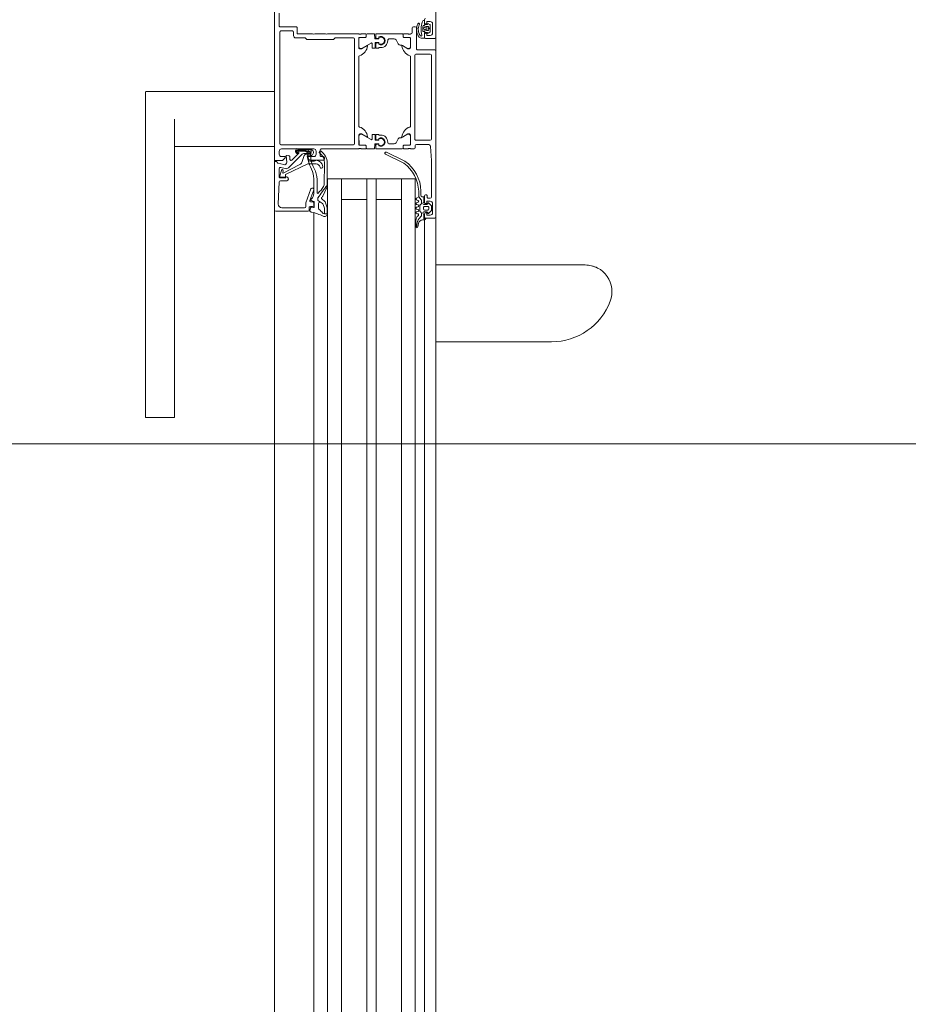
# Model space of a CAD drawing. Header units: centimetres. Extents: x -1434 to 23895, y -8842 to 3590.
# Tile 18 of 75: x -439 to -400, y 1480 to 1523. Entities that reach past the tile are written whole.
import ezdxf

# ---------------------------------------------------------------- set-up
doc = ezdxf.new("R2010")
doc.units = ezdxf.units.CM
doc.linetypes.add('Dash', pattern=[60, 30, -30])
for name, color, linetype, lineweight in [('A-DETL-GENF', 92, 'Continuous', 13), ('A-DETL-THIN', 151, 'Continuous', 9), ('A-DOOR', 31, 'Continuous', 13), ('A-DOOR-HDLN', 31, 'Dash', 9)]:
    doc.layers.add(name, color=color, linetype=linetype, lineweight=lineweight)

# ---------------------------------------------------------------- blocks, each defined once
blk = doc.blocks.new('Schueco_FWS_ADS-70-HD_inw_Family-01 - FWS SI insert unit-2308021-parter wysoki __0_00_ - stan projektowany Klatka schodowa')
at = {"layer": 'A-DETL-GENF', "lineweight": 9}
for p, q in [((-48.75, 6.1), (48.75, 6.1)), ((27.75, 4.396), (-27.75, 4.396)), ((27.75, 3.8), (-27.75, 3.8)), ((27.75, 3.2), (-27.75, 3.2)), ((27.75, 2.1), (-27.75, 2.1)), ((27.75, 1.7), (-27.75, 1.7)), ((27.75, 0.6), (-27.75, 0.6)), ((27.75, 0), (-27.75, 0)), ((27.75, -0.4), (-27.75, -0.4)), ((47.85, -0.9), (-47.85, -0.9))]:
    blk.add_line(p, q, dxfattribs=at)
at = {"layer": 'A-DOOR'}
for p, q in [((26.293, 11.7), (26.293, 10.45)), ((27.084, 11.7), (39.25, 11.7)), ((39.25, 11.7), (40.408, 11.7)), ((40.449, 10.45), (40.449, 11.7)), ((39.25, 10.45), (27.084, 10.45)), ((38.051, 10.45), (38.051, 6.1)), ((40.449, 6.1), (40.449, 10.45)), ((35.3, 6.1), (27, 6.1)), ((35.25, 4.65), (35.25, 6.05)), ((35.4, 5.794), (35.4, 4.8)), ((36.522, 5.902), (35.556, 5.943)), ((36.57, 5.569), (36.57, 5.852)), ((37.103, 5.9), (36.75, 5.9)), ((37.02, 5.806), (36.787, 5.878)), ((37.269, 5.007), (36.904, 5.723)), ((36.927, 5.751), (36.999, 5.729)), ((37.099, 5.643), (37.151, 5.837)), ((37.34, 5.963), (37.269, 5.701)), ((37.72, 5.9), (37.85, 5.9)), ((37.95, 5.8), (37.95, 5.2)), ((38.13, 5.83), (38.13, 2.68)), ((43.02, 5.88), (38.18, 5.88)), ((43.07, 5.33), (43.07, 5.83)), ((43.25, 5.17), (43.25, 5.85)), ((43.3, 5.9), (43.84, 5.9)), ((37.701, 4.935), (37.138, 5.498)), ((37.468, 5.352), (37.767, 5.053)), ((37.624, 5.447), (37.499, 5.437)), ((37.797, 5.18), (37.755, 5.137)), ((37.783, 5.109), (37.827, 5.153)), ((37.917, 4.52), (37.917, 5.13)), ((42.87, 5.28), (43.02, 5.28)), ((35.45, 4.75), (35.601, 4.75)), ((35.618, 4.747), (36.217, 4.529)), ((37.661, 4.814), (37.356, 4.925)), ((37.727, 4.575), (37.727, 4.72)), ((37.76, 4.577), (37.76, 4.793)), ((37.798, 5.057), (37.832, 5.096)), ((37.85, 5.089), (37.85, 4.76)), ((37.877, 5.127), (37.877, 4.768)), ((37.95, 5.1), (37.95, 4.4)), ((35.182, 4.396), (27, 4.396)), ((35.256, 4.569), (35.396, 4.542)), ((35.4, 4.6), (35.3, 4.6)), ((35.42, 4.509), (35.409, 4.419)), ((35.438, 4.385), (35.644, 4.385)), ((35.45, 4.45), (35.45, 4.55)), ((35.6, 4.4), (35.5, 4.4)), ((35.65, 4.526), (35.65, 4.45)), ((35.672, 4.405), (35.714, 4.52)), ((36.183, 4.403), (35.717, 4.573)), ((36.012, 4.4), (36.661, 4.4)), ((36.25, 4.482), (36.25, 4.45)), ((37.427, 4.38), (37.427, 4.567)), ((37.47, 4.55), (37.47, 3.98)), ((37.85, 4.3), (37.72, 4.3)), ((37.81, 4.689), (37.81, 4.577)), ((37.837, 4.69), (37.837, 4.575)), ((42.95, 3.9), (42.95, 4.35)), ((35.588, 4.193), (35.37, 4.193)), ((36.628, 4.26), (36.054, 4.26)), ((36.397, 3.952), (37.344, 3.934)), ((37.52, 3.93), (37.57, 3.93)), ((37.62, 3.98), (37.62, 4.08)), ((37.67, 4.13), (37.9, 4.13)), ((37.95, 4.08), (37.95, 2.45)), ((42.95, 2.45), (42.95, 3.8)), ((27, 3.2), (36.65, 3.2)), ((38.18, 2.63), (42.72, 2.63)), ((37.95, 2.35), (37.95, 2.162)), ((37.97, 2.423), (37.97, 2.377)), ((38.111, 2.159), (38.111, 2.399)), ((38.161, 2.449), (38.509, 2.449)), ((38.578, 2.296), (38.354, 1.905)), ((38.95, 2.45), (41.95, 2.45)), ((42.321, 2.296), (42.546, 1.905)), ((42.739, 2.449), (42.391, 2.449)), ((42.789, 2.159), (42.789, 2.399)), ((42.93, 2.377), (42.93, 2.423)), ((42.95, 2.162), (42.95, 2.35)), ((37.95, 1.791), (37.95, 2.079)), ((38.15, 1.755), (37.97, 1.771)), ((37.98, 2.132), (38.078, 2.132)), ((38, 2.129), (38.081, 2.129)), ((38.17, 1.595), (38.17, 1.735)), ((38.33, 1.725), (38.33, 1.595)), ((38.56, 1.745), (38.35, 1.745)), ((38.371, 1.875), (38.56, 1.875)), ((38.58, 1.855), (38.58, 1.765)), ((42.32, 1.855), (42.32, 1.765)), ((42.529, 1.875), (42.34, 1.875)), ((42.34, 1.745), (42.55, 1.745)), ((42.57, 1.725), (42.57, 1.595)), ((42.73, 1.595), (42.73, 1.735)), ((42.75, 1.755), (42.93, 1.771)), ((42.9, 2.129), (42.819, 2.129)), ((42.822, 2.132), (42.92, 2.132)), ((42.95, 1.791), (42.95, 2.079)), ((37.721, 1.289), (37.329, 0.491)), ((37.95, 1.686), (37.95, 0.571)), ((38.133, 1.706), (37.97, 1.706)), ((38.091, 1.576), (38.13, 1.576)), ((38.114, 1.575), (38.15, 1.575)), ((38.16, 1.609), (38.153, 1.688)), ((38.347, 1.688), (38.34, 1.609)), ((38.35, 1.575), (38.385, 1.575)), ((38.56, 1.706), (38.367, 1.706)), ((38.37, 1.576), (38.409, 1.576)), ((38.58, 1.596), (38.58, 1.686)), ((42.32, 1.596), (42.32, 1.686)), ((42.34, 1.706), (42.533, 1.706)), ((42.53, 1.576), (42.491, 1.576)), ((42.55, 1.575), (42.514, 1.575)), ((42.553, 1.688), (42.56, 1.609)), ((42.74, 1.609), (42.747, 1.688)), ((42.785, 1.575), (42.75, 1.575)), ((42.767, 1.706), (42.93, 1.706)), ((42.809, 1.576), (42.77, 1.576)), ((42.95, 1.686), (42.95, 0.571)), ((37.42, 0.448), (37.812, 1.246)), ((38.17, 0.92), (38.17, 1.111)), ((42.73, 0.92), (42.73, 1.111)), ((27, 0.6), (36.65, 0.6)), ((37.95, 0.488), (37.95, 0.3)), ((38.078, 0.518), (37.98, 0.518)), ((38, 0.521), (38.081, 0.521)), ((38.108, 0.25), (38.108, 0.488)), ((38.111, 0.491), (38.111, 0.251)), ((38.22, 0.833), (38.39, 0.735)), ((38.44, 0.607), (38.44, 0.649)), ((38.578, 0.354), (38.447, 0.582)), ((42.321, 0.354), (42.453, 0.582)), ((42.46, 0.607), (42.46, 0.649)), ((42.68, 0.833), (42.51, 0.735)), ((42.789, 0.491), (42.789, 0.251)), ((42.792, 0.488), (42.792, 0.25)), ((42.9, 0.521), (42.819, 0.521)), ((42.92, 0.518), (42.822, 0.518)), ((42.95, 0.3), (42.95, 0.488)), ((37.95, 0.2), (37.95, 0.05)), ((37.97, 0.273), (37.97, 0.227)), ((38, 0), (38.1, 0)), ((38.55, 0.2), (38.158, 0.2)), ((38.161, 0.201), (38.509, 0.201)), ((38.38, 0.02), (42.02, 0.02)), ((41.95, 0.2), (38.95, 0.2)), ((42.742, 0.2), (42.35, 0.2)), ((42.739, 0.201), (42.391, 0.201)), ((42.93, 0.227), (42.93, 0.273)), ((42.95, 0.18), (42.95, 0.2)), ((43.2, 0.13), (43, 0.13)), ((43.25, 0), (43.25, 0.08)), ((34.883, -0.4), (27, -0.4)), ((34.549, -0.038), (34.576, -0.052)), ((34.566, -0.109), (34.71, -0.137)), ((34.841, -0.03), (34.573, -0.03)), ((34.871, -0.316), (34.88, -0.423)), ((34.933, -0.17), (35.036, -0.258)), ((35.13, -0.4), (35, -0.4)), ((35.068, -0.27), (35.168, -0.27)), ((35.14, -0.07), (35.14, -0.11)), ((35.211, -0.245), (35.223, -0.225)), ((35.241, -0.12), (35.219, -0.06)), ((35.22, -0.38), (35.22, -0.51)), ((35.266, -0.2), (35.49, -0.2)), ((35.3, -0.54), (35.3, -0.41)), ((35.341, -0.06), (35.319, -0.12)), ((35.35, -0.36), (35.41, -0.36)), ((35.441, -0.12), (35.419, -0.06)), ((35.46, -0.41), (35.46, -0.54)), ((35.541, -0.06), (35.519, -0.12)), ((35.533, -0.225), (35.544, -0.245)), ((35.54, -0.51), (35.54, -0.38)), ((35.588, -0.27), (35.709, -0.27)), ((35.641, -0.12), (35.619, -0.06)), ((35.91, -0.4), (35.63, -0.4)), ((35.64, -0.38), (35.85, -0.38)), ((35.741, -0.06), (35.719, -0.12)), ((35.74, -0.259), (35.88, -0.15)), ((35.88, -0.35), (35.88, -0.3)), ((35.93, -0.25), (36.125, -0.25)), ((38.15, -0.05), (38.15, -0.557)), ((38.33, -0.65), (38.33, -0.03)), ((42.07, -0.03), (42.07, -0.65)), ((42.25, -0.85), (42.25, -0.1)), ((42.3, -0.05), (43.2, -0.05)), ((42.991, -0.399), (42.776, -0.399)), ((42.93, -0.4), (42.8, -0.4)), ((43.011, -0.515), (43.011, -0.419)), ((43.355, -0.178), (43.33, -0.167)), ((43.352, -0.419), (43.352, -0.514)), ((43.529, -0.399), (43.372, -0.399)), ((43.56, -0.4), (43.43, -0.4)), ((43.454, -0.301), (43.455, -0.301)), ((34.95, -0.45), (34.95, -0.85)), ((35.159, -0.591), (35.263, -0.695)), ((35.19, -0.54), (35.18, -0.54)), ((35.58, -0.75), (35.18, -0.75)), ((35.298, -0.71), (35.462, -0.71)), ((35.41, -0.59), (35.35, -0.59)), ((35.497, -0.695), (35.601, -0.591)), ((35.58, -0.54), (35.57, -0.54)), ((35.81, -0.65), (35.81, -0.57)), ((35.86, -0.52), (35.91, -0.52)), ((35.96, -0.47), (35.96, -0.45)), ((42.02, -0.7), (38.38, -0.7)), ((42.75, -0.45), (42.75, -0.85)), ((43.016, -0.638), (42.969, -0.566)), ((43.38, -0.75), (42.98, -0.75)), ((43.328, -0.648), (43.033, -0.648)), ((43.091, -0.578), (43.091, -0.508)), ((43.121, -0.478), (43.241, -0.478)), ((43.271, -0.508), (43.271, -0.578)), ((43.386, -0.563), (43.346, -0.637)), ((35, -0.9), (27, -0.9)), ((29.583, -0.9), (29.583, -5.916)), ((32.917, -7.373), (32.917, -0.9)), ((35, -0.9), (42.2, -0.9)), ((42.8, -0.9), (47.7, -0.9))]:
    blk.add_line(p, q, dxfattribs=at)
at = {"layer": 'A-DOOR', "flags": 128}
for points in [[(26.309, 11.7), (26.293, 11.7), (26.309, 11.7), (26.354, 11.7), (26.427, 11.7), (26.525, 11.7), (26.645, 11.7), (26.781, 11.7), (26.93, 11.7), (27.084, 11.7)], [(27.084, 10.45), (26.93, 10.45), (26.781, 10.45), (26.645, 10.45), (26.525, 10.45), (26.427, 10.45), (26.354, 10.45), (26.309, 10.45), (26.293, 10.45), (26.309, 10.45)], [(35.3, 6.1), (37.4, 6.1), (37.4, 6), (37.388, 6)], [(44.7, 6.1), (37.45, 6.1), (37.45, 5.76), (37.56, 5.65), (37.62, 5.65), (37.62, 5.8)], [(36.7, 5.85), (36.7, 5.61), (36.76, 5.61), (36.723, 5.547)], [(36.721, 5.832), (36.732, 5.627), (36.84, 5.624), (37.307, 4.66), (37.307, 4.304)], [(37.375, 5.576), (37.659, 5.601), (37.67, 5.497)], [(42.77, 2.68), (42.77, 3.48), (42.7, 3.55), (42.7, 4.7), (42.77, 4.77), (42.77, 5.18)], [(42.95, 4.45), (42.95, 5.12), (43.2, 5.12)], [(37.501, 4.664), (37.647, 4.69), (37.647, 4.569)], [(37.62, 4.4), (37.62, 4.65), (37.57, 4.65)], [(27, 3.8), (36.65, 3.8), (36.65, 0), (27, 0)], [(37.352, 3.822), (36.306, 3.822), (36.371, 3.821)], [(35.75, 3.2), (35.75, 2.1), (36.65, 2.1), (27, 2.1)], [(38.108, 2.162), (38.108, 2.438), (38.55, 2.45)], [(38.6, 2.4), (38.6, 2.33), (38.462, 2.091)], [(42.438, 2.091), (42.3, 2.33), (42.3, 2.4)], [(42.35, 2.45), (42.78, 2.45), (42.792, 2.162)], [(35.75, 0.6), (35.75, 1.7), (36.65, 1.7), (27, 1.7)], [(38.55, 1.491), (38.55, 1.576), (38.56, 1.576)], [(42.35, 1.491), (42.35, 1.576), (42.34, 1.576)], [(38.462, 0.559), (38.6, 0.32), (38.6, 0.25)], [(42.3, 0.25), (42.3, 0.32), (42.438, 0.559)], [(34.92, -0.46), (34.92, -0.38), (35.12, -0.38)], [(36.116, -0.15), (35.88, -0.15), (35.815, -0.05)], [(42.757, -0.378), (42.757, -0.278), (42.76, -0.257)], [(42.789, -0.178), (42.796, -0.169), (42.862, -0.131), (42.909, -0.11), (42.961, -0.091), (43.013, -0.075), (43.066, -0.065), (43.121, -0.062)], [(42.944, -0.176), (42.903, -0.196), (42.871, -0.216)], [(43.094, -0.424), (43.041, -0.399), (43.053, -0.35)], [(43.08, -0.328), (43.134, -0.324), (43.21, -0.326), (43.267, -0.332)], [(43.228, -0.411), (43.181, -0.326), (43.133, -0.411)], [(43.308, -0.363), (43.312, -0.372), (43.322, -0.399), (43.267, -0.424)], [(35.08, -0.65), (35.08, -0.5), (35.18, -0.5), (35.18, -0.45)], [(35.58, -0.45), (35.58, -0.5), (35.68, -0.5), (35.68, -0.65)], [(38.057, -0.657), (37.45, -0.7), (35.86, -0.7)], [(42.88, -0.65), (42.88, -0.5), (42.98, -0.5), (42.98, -0.45)], [(43.38, -0.45), (43.38, -0.5), (43.48, -0.5), (43.48, -0.65)]]:
    blk.add_lwpolyline(points, dxfattribs=at)
for points in [[(35.355, 3.938), (35.136, 3.943), (35.136, 3.938), (35.136, 3.82), (35.367, 3.82), (35.138, 3.82), (35.136, 3.938)], [(35.539, 3.989), (35.382, 3.943)], [(35.4, 3.825), (35.619, 3.889)], [(35.697, 4.201), (35.643, 4.107), (35.588, 4.021), (35.643, 4.107)], [(35.677, 3.927), (35.782, 4.052)], [(35.807, 4.23), (35.742, 4.23)], [(35.904, 4.003), (36.274, 3.828)], [(43.171, -0.623), (43.163, -0.616), (43.161, -0.606), (43.163, -0.596), (43.171, -0.589), (43.181, -0.586), (43.191, -0.589), (43.198, -0.596), (43.2, -0.606), (43.198, -0.616), (43.191, -0.623), (43.181, -0.626)]]:
    blk.add_lwpolyline(points, close=True, dxfattribs=at)
at = {"layer": 'A-DOOR'}
for centre, radius, start, end in [((35.3, 6.05), 0.05, 90.0003, 179.9998), ((37.388, 5.95), 0.05, 90.0001, 165.0029), ((35.55, 5.793), 0.15, 87.5442, 179.9862), ((36.52, 5.852), 0.05, 0, 87.5482), ((36.65, 5.581), 0.0809, 188.8194, 334.9031), ((36.75, 5.85), 0.05, 89.9999, 180.0003), ((36.771, 5.83), 0.0503, 72.0804, 177.2888), ((36.921, 5.732), 0.02, 73.0252, 207.0495), ((37.013, 5.767), 0.0402, 249.318, 80.6021), ((37.244, 5.604), 0.15, 165.0002, 225.0008), ((37.103, 5.85), 0.05, 345.0007, 89.9971), ((37.366, 5.675), 0.1, 164.8913, 275.0534), ((37.72, 5.8), 0.1, 90.0011, 179.9989), ((37.66, 5.591), 0.01, 0, 95.0534), ((37.85, 5.8), 0.1, 0.0006, 89.999), ((38.18, 5.83), 0.05, 90.0004, 179.9996), ((43.02, 5.83), 0.05, 359.9993, 89.9998), ((43.3, 5.85), 0.05, 89.9997, 180.0007), ((37.503, 5.387), 0.05, 94.9986, 225), ((37.62, 5.497), 0.05, 274.9998, 359.9998), ((37.769, 5.123), 0.02, 135.0106, 314.9894), ((37.847, 5.13), 0.07, 0, 135.0608), ((37.847, 5.131), 0.03, 353.077, 131.5334), ((37.897, 5.15), 0.0725, 316.3959, 43.6041), ((42.87, 5.18), 0.1, 89.9999, 180.0001), ((43.02, 5.33), 0.05, 269.9989, 0.0004), ((43.2, 5.17), 0.05, 269.9996, 0.0013), ((35.45, 4.8), 0.05, 180.0009, 269.9991), ((35.601, 4.7), 0.05, 69.9897, 90), ((37.407, 5.066), 0.15, 202.9055, 249.9974), ((37.627, 4.72), 0.0999, 359.9908, 70.0482), ((37.56, 4.793), 0.2, 0, 45), ((37.781, 5.068), 0.02, 225.0131, 329.9879), ((37.86, 4.689), 0.05, 120.657, 180), ((37.84, 5.089), 0.01, 0, 137.856), ((37.818, 4.759), 0.0316, 300.657, 1.3291), ((37.884, 4.695), 0.0475, 119.4568, 186.0222), ((37.827, 4.773), 0.05, 312.3442, 354.7162), ((33.082, 4.978), 2.182, 333.3226, 346.8974), ((39.616, 3.581), 4.5, 167.6117, 168.4391), ((35.25, 4.54), 0.03, 79, 167.6117), ((35.3, 4.65), 0.05, 180.0007, 269.9991), ((35.39, 4.513), 0.03, 352.7862, 79), ((35.4, 4.55), 0.05, 359.9998, 90.0002), ((35.438, 4.415), 0.03, 172.7862, 270), ((35.5, 4.45), 0.05, 180.0005, 269.9993), ((35.6, 4.45), 0.05, 270.0009, 359.9991), ((35.644, 4.415), 0.03, 270, 340), ((35.7, 4.526), 0.05, 69.9886, 180), ((35.742, 4.51), 0.03, 41.0833, 160), ((36.911, 5.374), 1.424, 216.3926, 217.6519), ((36.012, 4.7), 0.3, 220.6103, 270), ((36.2, 4.45), 0.05, 249.9886, 0), ((36.2, 4.482), 0.05, 0, 69.9897), ((36.628, 5.26), 1, 270, 298.5667), ((36.661, 5.3), 0.9, 270, 297.3856), ((37.669, 3.47), 1.19, 79.2577, 119.9709), ((37.668, 3.462), 1.078, 79.2063, 121.4347), ((37.108, 4.322), 0.2, 284.2519, 354.704), ((37.158, 4.308), 0.299, 273.2868, 0), ((37.527, 4.567), 0.1, 105, 180), ((37.476, 4.384), 0.0488, 185.0369, 232.4767), ((37.408, 4.314), 0.0491, 353.4205, 39.9014), ((37.57, 4.55), 0.1, 90.0009, 179.9991), ((37.72, 4.4), 0.1, 180.0001, 269.9999), ((37.798, 4.57), 0.151, 180.2853, 277.1799), ((37.782, 4.575), 0.055, 180, 0), ((37.785, 4.575), 0.025, 176.4446, 3.5554), ((37.817, 4.52), 0.1, 270.0044, 359.9956), ((37.85, 4.4), 0.1, 270.0006, 359.9994), ((37.88, 4.58), 0.06, 260.1541, 80.1541), ((43.002, 4.4), 0.0725, 136.3959, 223.6042), ((35.137, 3.94), 0.12, 151.1933, 270.1226), ((35.236, 3.943), 0.1, 124.9991, 180.1226), ((34.846, 4.5), 0.58, 304.9991, 324.9927), ((35.37, 4.133), 0.06, 90, 144.9927), ((35.354, 4.038), 0.1, 270.4107, 286.573), ((35.354, 4.038), 0.1, 270.4107, 286.573), ((35.511, 4.085), 0.1, 286.573, 320.4107), ((35.511, 4.085), 0.1, 286.573, 320.4107), ((35.588, 4.133), 0.06, 335, 90), ((35.585, 4.004), 0.12, 286.2849, 320.1226), ((35.585, 4.004), 0.12, 286.2849, 320.1226), ((35.742, 4.18), 0.05, 90, 155), ((35.742, 4.18), 0.05, 90, 155), ((35.82, 4.02), 0.05, 24.9742, 140.1226), ((35.82, 4.02), 0.05, 24.9742, 140.1226), ((35.803, 4.171), 0.0588, 62.7438, 85.9501), ((35.803, 4.171), 0.0588, 62.7438, 85.9501), ((25.807, -9.802), 17.239, 52.2065, 54.4495), ((25.807, -9.802), 17.239, 52.206, 54.4495), ((35.938, 4.075), 0.08, 204.9742, 244.6834), ((35.938, 4.075), 0.08, 204.9742, 244.6834), ((36.054, 4.23), 0.03, 90, 225.7124), ((37.468, 5.68), 2.055, 225.7124, 235.8858), ((36.4, 4.102), 0.15, 235.8858, 268.8796), ((37.172, 4.07), 0.06, 104.2519, 273.2868), ((37.359, 4.434), 0.5, 268.3074, 324.5614), ((37.351, 4.422), 0.6, 270.0748, 326.0587), ((37.52, 3.98), 0.05, 180.0013, 269.9987), ((37.57, 3.98), 0.05, 270.0008, 359.9992), ((37.67, 4.08), 0.05, 89.9995, 180.0005), ((37.807, 4.115), 0.05, 326.0587, 144.5614), ((37.9, 4.08), 0.05, 359.9998, 90.0002), ((43.002, 3.85), 0.0725, 136.3959, 223.6041), ((35.137, 3.94), 0.12, 269.6001, 270.1226), ((35.137, 3.94), 0.12, 269.6001, 270.1226), ((35.367, 3.94), 0.12, 270, 286.2849), ((35.367, 3.94), 0.12, 270, 286.2849), ((36.306, 3.896), 0.075, 244.6834, 270.0738), ((36.306, 3.896), 0.075, 244.6834, 270.0738), ((38.18, 2.68), 0.05, 180.0004, 269.9996), ((42.72, 2.68), 0.05, 270.0018, 359.9982), ((37.942, 2.423), 0.0279, 358.8354, 73.5801), ((37.942, 2.377), 0.0279, 286.4246, 1.1629), ((37.98, 2.162), 0.03, 180, 270), ((38.078, 2.162), 0.03, 270, 0), ((38.081, 2.159), 0.03, 270, 0.0079), ((38.12, 2.438), 0.012, 90, 180), ((38.161, 2.399), 0.05, 89.9997, 180.0003), ((38.426, 2.568), 0.5, 275.6226, 342.2516), ((38.494, 2.35), 0.1, 327.273, 81.8184), ((38.55, 2.4), 0.05, 360, 90), ((38.95, 2.4), 0.05, 90, 162.2516), ((41.95, 2.4), 0.05, 17.7484, 90), ((42.474, 2.568), 0.5, 197.7484, 264.3774), ((42.35, 2.4), 0.05, 90, 180), ((42.405, 2.35), 0.1, 98.1816, 212.727), ((42.739, 2.399), 0.05, 359.9997, 90.0003), ((42.78, 2.438), 0.012, 360, 90), ((42.819, 2.159), 0.03, 179.9921, 270), ((42.822, 2.162), 0.03, 180, 270), ((42.92, 2.162), 0.03, 270, 360), ((42.958, 2.423), 0.0279, 106.4199, 181.1646), ((42.958, 2.377), 0.0279, 178.8371, 253.5754), ((38, 2.079), 0.05, 90, 180), ((37.97, 1.791), 0.02, 180.112, 269.8836), ((38.15, 1.735), 0.02, 0.1112, 89.8844), ((38.35, 1.725), 0.02, 90.1044, 179.8912), ((38.371, 1.895), 0.02, 150.1202, 270), ((38.474, 2.084), 0.0138, 150, 275.6226), ((38.56, 1.855), 0.02, 0.1172, 89.8806), ((38.56, 1.765), 0.02, 270.1134, 359.8888), ((42.34, 1.855), 0.02, 90.1194, 179.8828), ((42.34, 1.765), 0.02, 180.1112, 269.8866), ((42.426, 2.084), 0.0138, 264.3774, 30), ((42.529, 1.895), 0.02, 270, 29.8798), ((42.55, 1.725), 0.02, 0.1088, 89.8956), ((42.75, 1.735), 0.02, 90.1156, 179.8888), ((42.9, 2.079), 0.05, 0, 90), ((42.93, 1.791), 0.02, 270.1164, 359.888), ((37.766, 1.267), 0.05, 334.6085, 154.6085), ((37.97, 1.686), 0.02, 90, 180), ((38.25, 1.491), 0.18, 151.9104, 28.0896), ((38.25, 1.492), 0.159, 148.4844, 31.5156), ((38.13, 1.606), 0.03, 270, 5.0002), ((38.133, 1.686), 0.02, 5.0002, 90), ((38.15, 1.595), 0.02, 270.1142, 359.888), ((38.25, 1.491), 0.3, 269.9989, 0.0011), ((38.35, 1.595), 0.02, 180.1112, 269.8866), ((38.37, 1.606), 0.03, 174.9998, 270), ((38.367, 1.686), 0.02, 90, 174.9998), ((38.56, 1.686), 0.02, 360, 90), ((38.56, 1.596), 0.02, 270, 0), ((42.34, 1.686), 0.02, 90, 180), ((42.34, 1.596), 0.02, 180, 270), ((42.65, 1.491), 0.3, 179.9989, 270.0011), ((42.65, 1.491), 0.18, 151.9104, 28.0896), ((42.65, 1.492), 0.159, 148.4844, 31.5156), ((42.53, 1.606), 0.03, 270, 5.0002), ((42.533, 1.686), 0.02, 5.0002, 90), ((42.55, 1.595), 0.02, 270.1134, 359.8888), ((42.75, 1.595), 0.02, 180.112, 269.8858), ((42.77, 1.606), 0.03, 174.9998, 270), ((42.767, 1.686), 0.02, 90, 174.9998), ((42.93, 1.686), 0.02, 360, 90), ((38.25, 1.111), 0.0799, 89.9375, 180.0636), ((38.27, 0.92), 0.1, 180.0248, 239.9768), ((42.65, 1.111), 0.0799, 359.9364, 90.0625), ((42.63, 0.92), 0.1, 300.0232, 359.9752), ((36.077, 1.394), 1.544, 271.4482, 324.206), ((36.074, 1.393), 1.644, 271.7756, 324.8995), ((38, 0.571), 0.05, 180, 270), ((37.98, 0.488), 0.03, 90, 180), ((38.078, 0.488), 0.03, 360, 90), ((38.081, 0.491), 0.03, 0, 90), ((38.34, 0.649), 0.1, 0.0349, 59.965), ((38.49, 0.607), 0.05, 180, 210), ((38.474, 0.566), 0.0138, 84.3774, 210), ((38.426, 0.082), 0.5, 17.7484, 84.3774), ((42.474, 0.082), 0.5, 95.6226, 162.2516), ((42.426, 0.566), 0.0138, 330, 95.6226), ((42.41, 0.607), 0.05, 330, 360), ((42.56, 0.649), 0.1, 120.035, 179.9651), ((42.819, 0.491), 0.03, 90, 180), ((42.822, 0.488), 0.03, 90, 180), ((42.9, 0.571), 0.05, 270, 0), ((42.92, 0.488), 0.03, 0, 90), ((37.942, 0.273), 0.0279, 358.8371, 73.5754), ((37.942, 0.227), 0.0279, 286.4199, 1.1646), ((38, 0.05), 0.05, 180, 270), ((38.1, -0.05), 0.05, 360, 90), ((38.158, 0.25), 0.05, 180, 270), ((38.161, 0.251), 0.05, 179.9997, 270.0003), ((38.38, -0.03), 0.05, 90, 180), ((38.494, 0.3), 0.1, 278.1816, 32.727), ((38.55, 0.25), 0.05, 270, 0), ((38.95, 0.25), 0.05, 197.7484, 270), ((41.95, 0.25), 0.05, 270, 342.2516), ((42.02, -0.03), 0.05, 360, 90), ((42.35, 0.25), 0.05, 180, 270), ((42.405, 0.3), 0.1, 147.273, 261.8184), ((42.739, 0.251), 0.05, 269.9997, 0.0003), ((42.742, 0.25), 0.05, 270, 360), ((42.958, 0.273), 0.0279, 106.4246, 181.1629), ((42.958, 0.227), 0.0279, 178.8354, 253.5801), ((43, 0.18), 0.05, 180, 270), ((43.2, 0.08), 0.05, 0.0033, 89.9967), ((43.2, 0), 0.05, 270.0015, 359.9985), ((34.573, -0.07), 0.04, 89.9191, 258.9894), ((34.666, 0.127), 0.2, 243.3452, 270.6189), ((34.672, -0.474), 0.4, 49.3588, 90.6189), ((34.671, -0.334), 0.2, 4.9952, 78.9975), ((34.841, -0.33), 0.3, 40.3198, 90.0013), ((34.92, -0.42), 0.04, 184.917, 269.9994), ((35, -0.45), 0.05, 90, 180), ((35.068, -0.22), 0.0496, 229.3588, 270), ((35.1, -0.11), 0.04, 220.3208, 0), ((35.17, -0.38), 0.05, 0, 180), ((35.13, -0.45), 0.05, 0, 90), ((35.18, -0.07), 0.04, 14.9997, 179.9996), ((35.168, -0.22), 0.05, 270, 330), ((35.266, -0.25), 0.05, 90, 150), ((35.28, -0.11), 0.04, 194.9996, 345.0004), ((35.35, -0.41), 0.05, 89.9989, 180.0011), ((35.38, -0.07), 0.04, 14.9996, 165.0004), ((35.41, -0.41), 0.05, 359.9989, 90.0011), ((35.48, -0.11), 0.04, 194.9998, 345.0002), ((35.49, -0.25), 0.05, 30, 90), ((35.59, -0.38), 0.05, 0, 180), ((35.58, -0.07), 0.04, 14.9998, 165.0002), ((35.588, -0.22), 0.05, 210, 270), ((35.63, -0.45), 0.05, 90, 180), ((35.68, -0.11), 0.04, 194.9998, 345.0002), ((35.709, -0.22), 0.05, 270, 308.0173), ((35.78, -0.07), 0.04, 29.9998, 164.9998), ((35.85, -0.35), 0.03, 270, 360), ((35.93, -0.3), 0.05, 90.005, 180), ((35.91, -0.45), 0.05, 360, 90), ((42.3, -0.1), 0.05, 89.9997, 180.0003), ((42.8, -0.45), 0.05, 90.0035, 179.9965), ((42.776, -0.379), 0.0198, 178.9506, 269.8998), ((42.989, -0.296), 0.232, 149.4906, 170.3162), ((42.887, -0.251), 0.0381, 114.2834, 275.9519), ((43.153, -1.254), 1, 72.4675, 105.1948), ((42.93, -0.45), 0.05, 359.9921, 90.0017), ((43.121, -0.513), 0.38, 89.9766, 117.6836), ((42.991, -0.418), 0.0198, 359.3558, 90.0686), ((43.082, -0.358), 0.03, 93.5065, 166.1539), ((43.107, -0.396), 0.03, 244.7461, 330.7367), ((43.149, -0.613), 0.552, 64.574, 92.9368), ((43.144, -0.645), 0.513, 68.7446, 92.5887), ((43.255, -0.396), 0.03, 209.2633, 294.6153), ((43.262, -0.382), 0.05, 21.1765, 84.1559), ((43.371, -0.418), 0.0198, 89.7003, 180.5845), ((43.371, -0.147), 0.0351, 244.2669, 64.2669), ((43.43, -0.45), 0.05, 90.0035, 179.9965), ((43.428, -0.398), 0.101, 359.6117, 74.7346), ((43.56, -0.45), 0.05, 0.0009, 89.9991), ((35, -0.85), 0.05, 180, 270), ((35.18, -0.65), 0.1, 180, 270), ((35.18, -0.57), 0.03, 90.0055, 224.9966), ((35.19, -0.51), 0.03, 270, 360), ((35.298, -0.66), 0.05, 224.9798, 270), ((35.35, -0.54), 0.05, 179.9979, 270.0021), ((35.41, -0.54), 0.05, 269.9979, 0.0021), ((35.462, -0.66), 0.05, 270, 315.0277), ((35.57, -0.51), 0.03, 180, 270), ((35.58, -0.57), 0.03, 314.9981, 90.0001), ((35.58, -0.65), 0.1, 270, 0), ((35.86, -0.57), 0.05, 90, 180), ((35.86, -0.65), 0.05, 180, 270), ((35.91, -0.47), 0.05, 270, 0), ((38.05, -0.557), 0.1, 274.0856, 0), ((38.38, -0.65), 0.05, 180, 270), ((42.02, -0.65), 0.05, 270, 360), ((42.2, -0.85), 0.05, 270.0015, 359.9985), ((42.8, -0.85), 0.05, 180.0018, 269.9982), ((42.98, -0.65), 0.1, 180.0018, 269.9982), ((42.987, -0.555), 0.0204, 78.5702, 210.46), ((42.991, -0.515), 0.0199, 270.0276, 0.2616), ((43.033, -0.629), 0.0194, 209.7199, 270.6441), ((43.121, -0.508), 0.03, 89.9998, 179.9994), ((43.181, -0.824), 0.262, 69.9155, 110.0845), ((43.241, -0.508), 0.03, 359.9989, 89.9998), ((43.329, -0.629), 0.0195, 268.6395, 334.2271), ((43.372, -0.514), 0.0203, 180.4685, 269.2437), ((43.368, -0.554), 0.0202, 333.8011, 79.329), ((43.38, -0.65), 0.1, 270, 0.0004), ((32.301, -5.916), 2.718, 180, 249.4572), ((31.755, -7.373), 1.162, 249.4572, 360), ((31.755, -7.373), 1.162, 332.3643, 360)]:
    blk.add_arc(centre, radius, start, end, dxfattribs=at)
at = {"layer": 'A-DOOR-HDLN'}
blk.add_arc((-46.25, 7.1), 91.094, 0, 90, dxfattribs=at)

msp = doc.modelspace()

# ---------------------------------------------------------------- linework, layer by layer
at = {"layer": 'A-DETL-THIN'}
msp.add_line((-1199.353, 1504.231), (-393.635, 1504.231), dxfattribs=at)

# ---------------------------------------------------------------- block references
at = {"layer": 'A-DOOR', "rotation": 90.0000000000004}
msp.add_blockref('Schueco_FWS_ADS-70-HD_inw_Family-01 - FWS SI insert unit-2308021-parter wysoki __0_00_ - stan projektowany Klatka schodowa', (-421.873, 1479.076), dxfattribs=at)

doc.saveas('drawing.dxf')
